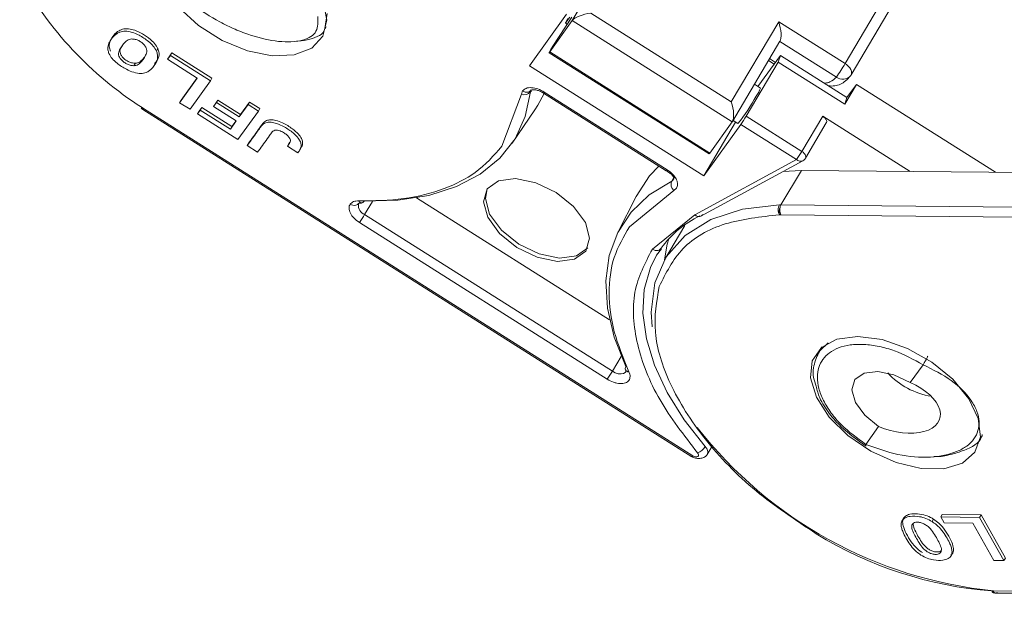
# Model space of a CAD drawing. Header units: millimetres. Extents: x 2934 to 3561, y -490 to -50.
# Tile 16 of 29: x 3233 to 3275, y -158 to -133. Entities that reach past the tile are written whole.
import ezdxf

# ---------------------------------------------------------------- set-up
doc = ezdxf.new("R2010")
doc.units = ezdxf.units.MM

msp = doc.modelspace()

# ---------------------------------------------------------------- linework, layer by layer
at = {"color": 7, "linetype": 'Continuous', "lineweight": 15}
for p, q in [((3278.1, -118.099), (3268.275, -134.728)), ((3268.537, -135.217), (3278.361, -118.588)), ((3258.525, -129.388), (3256.472, -132.863)), ((3245.858, -132.557), (3245.758, -133.211)), ((3254.614, -134.817), (3256.22, -132.586)), ((3255.495, -134.22), (3256.472, -132.863)), ((3256.454, -132.712), (3255.631, -133.974)), ((3256.472, -132.863), (3263.397, -137.241)), ((3263.351, -136.388), (3257.271, -132.544)), ((3265.404, -132.913), (3263.351, -136.388)), ((3268.275, -134.728), (3265.404, -132.913)), ((3245.773, -133.218), (3245.821, -133.138)), ((3256.179, -132.97), (3256.255, -133.018)), ((3263.405, -137.228), (3265.458, -133.753)), ((3265.45, -133.766), (3267.899, -135.315)), ((3238.539, -134.079), (3238.476, -134.185)), ((3239.082, -134.371), (3238.96, -134.541)), ((3238.96, -134.541), (3239.023, -134.434)), ((3238.96, -134.541), (3240.246, -135.354)), ((3239.023, -134.434), (3239.145, -134.265)), ((3239.145, -134.265), (3239.082, -134.371)), ((3240.818, -135.468), (3239.082, -134.371)), ((3239.145, -134.265), (3240.88, -135.362)), ((3255.465, -134.256), (3262.389, -138.634)), ((3262.419, -138.599), (3255.495, -134.22)), ((3264.509, -135.722), (3265.477, -134.378)), ((3264.962, -134.592), (3265.21, -134.749)), ((3265.264, -134.674), (3265.009, -134.513)), ((3265.383, -134.661), (3265.477, -134.378)), ((3265.477, -134.378), (3268.356, -136.199)), ((3237.501, -134.818), (3237.564, -134.711)), ((3238.417, -134.764), (3238.48, -134.658)), ((3262.164, -139.591), (3254.614, -134.817)), ((3263.999, -137.004), (3265.383, -134.661)), ((3265.383, -134.661), (3268.263, -136.481)), ((3240.246, -135.354), (3239.48, -136.419)), ((3239.543, -136.312), (3240.237, -135.348)), ((3239.929, -136.703), (3240.818, -135.468)), ((3240.818, -135.468), (3240.88, -135.362)), ((3268.528, -135.23), (3268.512, -135.255)), ((3254.273, -136.043), (3254.323, -135.909)), ((3254.702, -135.899), (3254.667, -135.952)), ((3264.614, -135.789), (3264.353, -135.624)), ((3268.263, -136.481), (3268.766, -135.629)), ((3268.356, -136.199), (3268.766, -135.629)), ((3268.766, -135.629), (3274.781, -139.432)), ((3239.48, -136.419), (3239.543, -136.312)), ((3241.012, -136.477), (3241.134, -136.307)), ((3241.134, -136.307), (3241.071, -136.414)), ((3241.134, -136.307), (3242.119, -136.93)), ((3253.43, -138.304), (3254.273, -136.043)), ((3255.224, -136.003), (3260.542, -139.366)), ((3255.26, -135.96), (3260.578, -139.323)), ((3268.263, -136.481), (3268.356, -136.199)), ((3237.919, -136.667), (3237.856, -136.627)), ((3237.883, -136.71), (3261.651, -151.739)), ((3261.687, -151.696), (3237.919, -136.667)), ((3239.48, -136.419), (3239.929, -136.703)), ((3240.253, -136.908), (3240.375, -136.738)), ((3240.316, -136.801), (3240.438, -136.632)), ((3240.375, -136.738), (3240.438, -136.632)), ((3240.375, -136.738), (3241.677, -137.562)), ((3240.438, -136.632), (3241.74, -137.455)), ((3240.949, -136.583), (3241.071, -136.414)), ((3240.949, -136.583), (3241.012, -136.477)), ((3241.934, -137.206), (3240.949, -136.583)), ((3242.056, -137.036), (3241.071, -136.414)), ((3242.444, -136.497), (3242.056, -137.036)), ((3242.119, -136.93), (3242.507, -136.39)), ((3242.444, -136.497), (3242.507, -136.39)), ((3242.893, -136.781), (3242.444, -136.497)), ((3242.507, -136.39), (3242.956, -136.674)), ((3242.893, -136.781), (3242.956, -136.674)), ((3253.874, -138.165), (3254.857, -136.722)), ((3240.253, -136.908), (3240.316, -136.801)), ((3240.253, -136.908), (3242.004, -138.015)), ((3241.74, -137.455), (3241.924, -137.2)), ((3242.004, -138.015), (3242.893, -136.781)), ((3242.056, -137.036), (3242.119, -136.93)), ((3263.428, -137.19), (3263.642, -137.326)), ((3266.406, -138.526), (3263.999, -137.004)), ((3267.308, -137), (3266.406, -138.526)), ((3271.096, -139.395), (3267.308, -137)), ((3241.677, -137.562), (3241.934, -137.206)), ((3241.677, -137.562), (3241.74, -137.455)), ((3263.54, -137.261), (3262.164, -139.591)), ((3263.77, -137.36), (3262.164, -139.591)), ((3263.397, -137.241), (3262.419, -138.599)), ((3266.178, -138.882), (3263.77, -137.36)), ((3266.564, -138.823), (3267.466, -137.296)), ((3242.471, -138.163), (3242.408, -138.27)), ((3242.408, -138.27), (3242.857, -138.554)), ((3244.144, -138.298), (3244.207, -138.191)), ((3244.144, -138.298), (3244.593, -138.582)), ((3244.207, -138.191), (3244.25, -138.131)), ((3244.716, -138.389), (3244.779, -138.282)), ((3261.772, -141.272), (3266.178, -138.882)), ((3262.031, -141.331), (3266.448, -138.935)), ((3260.773, -139.813), (3260.861, -139.641)), ((3265.504, -140.84), (3266.385, -139.349)), ((3266.381, -139.349), (3265.594, -139.399)), ((3276.592, -139.45), (3266.39, -139.349)), ((3260.98, -140.119), (3260.866, -140.212)), ((3258.083, -145.823), (3249.727, -140.539)), ((3259.231, -140.472), (3258.441, -142.03)), ((3260.866, -140.212), (3258.944, -141.791)), ((3247.826, -140.69), (3247.485, -141.262)), ((3265.433, -140.844), (3265.502, -140.84)), ((3275.711, -140.941), (3265.502, -140.84)), ((3258.207, -148.041), (3247.485, -141.262)), ((3259.937, -142.763), (3261.772, -141.272)), ((3265.5, -141.269), (3265.44, -141.268)), ((3275.706, -141.37), (3265.5, -141.269)), ((3257.985, -148.386), (3247.263, -141.606)), ((3261.338, -141.727), (3260.456, -143.221)), ((3260.119, -143.019), (3260.337, -142.744)), ((3267.279, -146.989), (3267.123, -147.253)), ((3258.207, -148.041), (3258.589, -147.399)), ((3267.074, -147.344), (3267.123, -147.253)), ((3271.096, -148.535), (3271.652, -147.763)), ((3258.8, -148.051), (3258.767, -148.096)), ((3269.173, -151.205), (3269.729, -150.433)), ((3262.313, -151.645), (3262.293, -151.671)), ((3262.313, -151.645), (3262.53, -151.277)), ((3272.486, -154.242), (3272.423, -154.348)), ((3272.486, -154.242), (3274.163, -154.258)), ((3272.109, -154.442), (3272.047, -154.549)), ((3272.423, -154.348), (3272.568, -154.605)), ((3274.1, -154.365), (3272.423, -154.348)), ((3272.568, -154.605), (3273.811, -154.617)), ((3273.811, -154.617), (3274.72, -156.229)), ((3274.1, -154.365), (3274.163, -154.258)), ((3275.154, -156.233), (3274.1, -154.365)), ((3274.163, -154.258), (3275.217, -156.126)), ((3272.864, -156.025), (3272.927, -155.919)), ((3274.72, -156.229), (3275.154, -156.233)), ((3275.154, -156.233), (3275.217, -156.126)), ((3274.685, -157.55), (3274.624, -157.549)), ((3297.665, -157.779), (3274.685, -157.55)), ((3274.807, -157.64), (3297.787, -157.869))]:
    msp.add_line(p, q, dxfattribs=at)
at = {"color": 7, "linetype": 'Continuous', "lineweight": 15, "flags": 128}
for points in [[(3243.536, -129.623), (3244.483, -130.345), (3245.224, -131.172), (3245.694, -132.03), (3245.85, -132.844), (3245.679, -133.54), (3245.195, -134.057), (3244.443, -134.35), (3243.488, -134.391), (3242.415, -134.178), (3241.321, -133.73), (3240.301, -133.085), (3239.448, -132.302), (3238.835, -131.45), (3238.519, -130.604), (3238.527, -129.841), (3238.858, -129.227), (3239.483, -128.817), (3240.346, -128.649), (3241.371, -128.735), (3242.467, -129.07), (3243.536, -129.623)], [(3256.36, -132.721), (3256.312, -132.792), (3256.254, -132.877), (3256.21, -132.937), (3256.185, -132.967), (3256.179, -132.965), (3256.193, -132.932), (3256.227, -132.869), (3256.277, -132.782)], [(3255.495, -134.22), (3255.474, -134.248), (3255.465, -134.256), (3255.469, -134.243), (3255.486, -134.211), (3255.513, -134.163), (3255.549, -134.104), (3255.59, -134.039), (3255.631, -133.974)], [(3268.275, -134.728), (3268.355, -134.785), (3268.424, -134.848), (3268.481, -134.916), (3268.524, -134.986), (3268.551, -135.055), (3268.561, -135.12), (3268.553, -135.179), (3268.537, -135.217)], [(3247.464, -140.683), (3248.922, -140.643), (3250.261, -140.431), (3251.458, -140.05), (3252.491, -139.508), (3253.342, -138.813), (3253.995, -137.978), (3254.439, -137.019), (3254.667, -135.952)], [(3254.857, -136.722), (3254.979, -136.533), (3255.249, -136.022)], [(3237.919, -136.667), (3237.905, -136.686), (3237.894, -136.699), (3237.887, -136.707), (3237.883, -136.71), (3237.883, -136.707), (3237.886, -136.699)], [(3267.466, -137.296), (3267.476, -137.276), (3267.481, -137.233), (3267.472, -137.186), (3267.448, -137.136), (3267.411, -137.087), (3267.364, -137.041), (3267.308, -137)], [(3262.419, -138.599), (3262.398, -138.626), (3262.389, -138.634)], [(3266.406, -138.526), (3266.462, -138.567), (3266.51, -138.614), (3266.546, -138.663), (3266.57, -138.713), (3266.579, -138.76), (3266.574, -138.802), (3266.565, -138.823)], [(3260.221, -139.162), (3259.814, -139.591), (3259.231, -140.472)], [(3254.07, -142.682), (3253.319, -142.075), (3252.812, -141.38), (3252.627, -140.703), (3252.792, -140.146), (3253.281, -139.795), (3254.021, -139.702), (3254.898, -139.882), (3255.779, -140.308), (3256.53, -140.914), (3257.037, -141.609), (3257.222, -142.287), (3257.058, -142.843), (3256.568, -143.195), (3255.829, -143.288), (3254.952, -143.107), (3254.07, -142.682)], [(3260.857, -139.733), (3260.83, -139.772), (3260.773, -139.813)], [(3260.875, -139.662), (3260.865, -139.715), (3260.857, -139.733)], [(3252.796, -140.141), (3252.711, -140.561), (3252.896, -141.238), (3253.403, -141.933), (3254.154, -142.539)], [(3260.773, -139.813), (3259.802, -140.41), (3259.019, -141.155), (3258.438, -142.035), (3258.069, -143.035), (3257.918, -144.135), (3257.99, -145.318), (3258.281, -146.561), (3258.787, -147.843)], [(3259.926, -146.113), (3259.883, -145.489), (3260.04, -144.211), (3260.535, -143.093), (3261.353, -142.172), (3262.467, -141.476), (3263.842, -141.029), (3265.433, -140.844)], [(3260.653, -142.305), (3260.585, -142.535), (3260.458, -143.217)], [(3254.154, -142.539), (3255.036, -142.965), (3255.913, -143.146), (3256.652, -143.053), (3257.138, -142.706)], [(3262.226, -151.302), (3261.316, -150.139), (3260.58, -148.958), (3260.031, -147.782), (3259.679, -146.632), (3259.531, -145.53), (3259.59, -144.497), (3259.854, -143.551), (3260.119, -143.019)], [(3268.83, -146.533), (3269.877, -146.67), (3270.975, -147.052), (3272.027, -147.643), (3272.939, -148.391), (3273.631, -149.231), (3274.04, -150.086), (3274.131, -150.882), (3273.895, -151.547), (3273.353, -152.022), (3272.554, -152.266), (3271.568, -152.256), (3270.484, -151.994), (3269.397, -151.502), (3268.403, -150.825), (3267.593, -150.022), (3267.036, -149.165), (3266.783, -148.33), (3266.856, -147.591), (3267.25, -147.015), (3267.927, -146.651), (3268.83, -146.533)], [(3267.123, -147.253), (3267.189, -147.153), (3267.54, -146.812)], [(3258.767, -148.096), (3258.765, -148.098), (3258.687, -148.143), (3258.583, -148.16), (3258.462, -148.147), (3258.332, -148.107), (3258.207, -148.041)], [(3269.729, -150.433), (3269.128, -149.948), (3268.723, -149.392), (3268.575, -148.851), (3268.706, -148.405), (3269.098, -148.124), (3269.689, -148.05), (3270.391, -148.194), (3271.096, -148.535)], [(3261.891, -151.568), (3261.923, -151.615), (3261.935, -151.66), (3261.928, -151.699), (3261.902, -151.728), (3261.86, -151.742), (3261.806, -151.742), (3261.746, -151.726), (3261.687, -151.696)], [(3262.226, -151.302), (3262.305, -151.421), (3262.337, -151.535), (3262.319, -151.634), (3262.313, -151.645)]]:
    msp.add_lwpolyline(points, dxfattribs=at)
at = {"color": 7, "linetype": 'Continuous', "lineweight": 15}
for centre, radius, start, end in [((3246.183, -123.537), 15.514, 208.5754, 237.5381), ((3260.302, -130.019), 9.261, 325.12, 329.4334), ((3268.174, -134.957), 0.451, 232.3934, 318.655), ((3268.106, -134.963), 0.5, 324.2465, 329.4249), ((3254.838, -135.968), 0.172, 149.2508, 174.5164), ((3263.486, -135.417), 1.187, 323.0771, 341.7431), ((3254.41, -135.74), 0.333, 245.6556, 320.483), ((3255.155, -135.908), 0.118, 306.1381, 333.715), ((3257.196, -132.187), 8.243, 321.4365, 331.4241), ((3259.165, -134.149), 5.614, 325.12, 329.4334), ((3261.572, -135.672), 5.614, 325.12, 329.4334), ((3266.351, -138.717), 0.239, 223.5823, 294.0868), ((3260.468, -139.267), 0.124, 306.9494, 333.1665), ((3261.1, -139.947), 0.354, 157.6857, 228.4908), ((3247.656, -140.853), 0.443, 175.1533, 247.3633), ((3247.349, -140.631), 0.126, 198.2509, 335.2961), ((3265.923, -141.057), 0.473, 164.9284, 206.5629), ((3242.67, -138.404), 5.599, 325.1157, 329.3054), ((3264.028, -145.451), 4.611, 116.1382, 143.5457), ((3258.915, -147.923), 0.151, 148.0892, 204.8913), ((3253.392, -145.183), 5.599, 325.1157, 329.3054), ((3258.919, -147.899), 0.166, 211.869, 271.5329), ((3272.521, -145.905), 3.261, 222.663, 260.8769), ((3276.54, -139.045), 18.589, 217.9463, 264.3011), ((3261.694, -150.976), 0.624, 288.4722, 328.4464), ((3261.582, -151.644), 0.118, 306.2423, 333.8736), ((3275.916, -140.701), 16.898, 238.2774, 265.6137), ((3274.822, -157.491), 0.15, 203.2684, 264.289)]:
    msp.add_arc(centre, radius, start, end, dxfattribs=at)
for centre, major_axis, ratio, start_param, end_param in [((3257.102, -132.779), (-0.651, -0.157), 0.298541, 4.378168, 5.948965), ((3265.235, -133.148), (0.159, -0.659), 0.336915, 0.281942, 1.852738), ((3263.182, -136.623), (0.159, -0.659), 0.336915, 0.281942, 1.852738), ((3270.413, -149.484), (1.961, -0.622), 0.54903, 4.534221, 7.675814)]:
    msp.add_ellipse(centre, major_axis=major_axis, ratio=ratio, start_param=start_param, end_param=end_param, dxfattribs=at)
for points, knots in [([(3245.454, -132.684), (3245.466, -132.915), (3245.491, -133.379), (3244.96, -133.706), (3244.336, -133.799), (3243.604, -133.772), (3242.756, -133.583), (3241.878, -133.25), (3241.005, -132.83), (3239.998, -132.173), (3239.092, -131.294), (3238.892, -130.769), (3238.794, -130.51)], [0, 0, 0, 0, 0.125188, 0.250856, 0.319613, 0.380838, 0.50002, 0.563142, 0.625674, 0.747351, 0.875025, 1, 1, 1, 1]), ([(3238.476, -134.185), (3238.434, -134.111), (3238.351, -133.964), (3238.09, -133.721), (3237.772, -133.514), (3237.418, -133.361), (3237.122, -133.312), (3236.904, -133.35), (3236.753, -133.429), (3236.619, -133.54), (3236.495, -133.695), (3236.394, -133.891), (3236.355, -134.093), (3236.404, -134.237), (3236.422, -134.293)], [0, 0, 0, 0, 0.077726, 0.155352, 0.276594, 0.36227, 0.448522, 0.525591, 0.586453, 0.64883, 0.745829, 0.844558, 0.939133, 1, 1, 1, 1]), ([(3236.485, -134.186), (3236.465, -134.123), (3236.411, -133.955), (3236.508, -133.629), (3236.714, -133.352), (3237.055, -133.214), (3237.323, -133.219), (3237.639, -133.312), (3237.974, -133.491), (3238.282, -133.72), (3238.464, -133.932), (3238.521, -134.043), (3238.539, -134.079)], [0, 0, 0, 0, 0.068925, 0.181835, 0.429589, 0.512717, 0.596699, 0.671038, 0.773392, 0.880953, 0.962175, 1, 1, 1, 1]), ([(3245.758, -133.211), (3245.756, -133.225), (3245.724, -133.474), (3245.26, -133.637), (3244.787, -133.757), (3244.561, -133.75), (3244.541, -133.749)], [0, 0, 0, 0, 0.036327, 0.648168, 0.969083, 1, 1, 1, 1]), ([(3237.398, -133.661), (3237.367, -133.666), (3237.246, -133.683), (3237.064, -133.847), (3236.905, -134.065), (3236.816, -134.295), (3236.872, -134.455), (3236.955, -134.573), (3237.077, -134.679), (3237.223, -134.761), (3237.37, -134.809), (3237.459, -134.815), (3237.501, -134.818)], [0, 0, 0, 0, 0.049968, 0.193018, 0.475404, 0.617015, 0.680621, 0.743737, 0.81298, 0.874323, 0.941059, 1, 1, 1, 1]), ([(3237.501, -134.818), (3237.531, -134.815), (3237.642, -134.804), (3237.83, -134.655), (3237.987, -134.439), (3238.081, -134.207), (3238.038, -134.043), (3237.959, -133.922), (3237.846, -133.814), (3237.71, -133.728), (3237.551, -133.668), (3237.452, -133.663), (3237.398, -133.661)], [0, 0, 0, 0, 0.047136, 0.170596, 0.457333, 0.600622, 0.668644, 0.736207, 0.798456, 0.860666, 0.924302, 1, 1, 1, 1]), ([(3236.422, -134.293), (3236.464, -134.366), (3236.546, -134.512), (3236.81, -134.755), (3237.134, -134.964), (3237.498, -135.119), (3237.802, -135.168), (3238.022, -135.124), (3238.172, -135.041), (3238.302, -134.927), (3238.42, -134.773), (3238.514, -134.579), (3238.544, -134.379), (3238.495, -134.238), (3238.476, -134.185)], [0, 0, 0, 0, 0.077118, 0.154064, 0.277592, 0.365915, 0.454804, 0.533143, 0.595307, 0.659002, 0.75277, 0.848192, 0.942337, 1, 1, 1, 1]), ([(3237.012, -133.938), (3236.989, -133.967), (3236.924, -134.051), (3236.88, -134.189), (3236.935, -134.349), (3237.018, -134.467), (3237.14, -134.572), (3237.286, -134.654), (3237.433, -134.702), (3237.522, -134.708), (3237.564, -134.711)], [0, 0, 0, 0, 0.127918, 0.36333, 0.469068, 0.573992, 0.6891, 0.791076, 0.902018, 1, 1, 1, 1]), ([(3238.539, -134.079), (3238.56, -134.144), (3238.614, -134.313), (3238.568, -134.544), (3238.446, -134.662), (3238.388, -134.718)], [0, 0, 0, 0, 0.246324, 0.641047, 1, 1, 1, 1]), ([(3237.564, -134.711), (3237.594, -134.708), (3237.705, -134.697), (3237.833, -134.594), (3237.937, -134.486), (3237.982, -134.41), (3237.991, -134.394)], [0, 0, 0, 0, 0.133987, 0.484933, 0.890389, 1, 1, 1, 1]), ([(3267.899, -135.315), (3267.816, -135.392), (3267.689, -135.51), (3267.476, -135.57), (3267.38, -135.572), (3267.365, -135.572)], [0, 0, 0, 0, 0.6138423, 0.9397342, 1, 1, 1, 1]), ([(3267.557, -135.694), (3267.649, -135.697), (3267.924, -135.705), (3268.261, -135.537), (3268.442, -135.334), (3268.512, -135.255)], [0, 0, 0, 0, 0.235031, 0.705138, 1, 1, 1, 1]), ([(3254.323, -135.909), (3254.368, -135.867), (3254.458, -135.781), (3254.702, -135.756), (3254.985, -135.81), (3255.169, -135.91), (3255.26, -135.96)], [0, 0, 0, 0, 0.250177, 0.500521, 0.750628, 1, 1, 1, 1]), ([(3254.323, -135.909), (3254.36, -135.928), (3254.437, -135.967), (3254.553, -135.966), (3254.644, -135.931), (3254.68, -135.889), (3254.698, -135.869)], [0, 0, 0, 0, 0.270897, 0.562244, 0.789076, 1, 1, 1, 1]), ([(3254.683, -135.888), (3254.685, -135.881), (3254.689, -135.871), (3254.77, -135.857), (3254.853, -135.861), (3254.95, -135.878), (3255.08, -135.921), (3255.174, -135.974), (3255.224, -136.003)], [0, 0, 0, 0, 0.2789815, 0.4385707, 0.5349368, 0.6573502, 0.8152618, 1, 1, 1, 1]), ([(3237.813, -136.664), (3237.817, -136.667), (3237.821, -136.671), (3237.83, -136.676), (3237.836, -136.68), (3237.84, -136.682), (3237.843, -136.684), (3237.846, -136.686), (3237.85, -136.688), (3237.854, -136.692), (3237.857, -136.694), (3237.859, -136.695)], [0, 0, 0, 0, 0.349463, 0.478028, 0.580524, 0.624907, 0.666992, 0.709149, 0.753894, 0.859653, 1, 1, 1, 1]), ([(3237.856, -136.627), (3237.844, -136.641), (3237.825, -136.662), (3237.815, -136.668), (3237.814, -136.664), (3237.814, -136.663)], [0, 0, 0, 0, 0.5482859, 0.8434672, 1, 1, 1, 1]), ([(3237.856, -136.627), (3237.854, -136.643), (3237.848, -136.676), (3237.856, -136.697), (3237.874, -136.698), (3237.893, -136.676), (3237.903, -136.665)], [0, 0, 0, 0, 0.244694, 0.499967, 0.74569, 1, 1, 1, 1]), ([(3242.471, -138.163), (3242.505, -138.116), (3242.675, -137.878), (3242.921, -137.555), (3243.143, -137.209), (3243.408, -137.143), (3243.657, -137.178), (3243.99, -137.306), (3244.335, -137.515), (3244.608, -137.757), (3244.758, -137.956), (3244.815, -138.135), (3244.791, -138.286), (3244.73, -138.366), (3244.702, -138.404)], [0, 0, 0, 0, 0.062858, 0.31429, 0.440542, 0.493695, 0.54703, 0.614364, 0.7189, 0.792726, 0.846382, 0.892119, 0.94965, 1, 1, 1, 1]), ([(3244.593, -138.582), (3244.629, -138.536), (3244.702, -138.443), (3244.754, -138.286), (3244.719, -138.114), (3244.599, -137.927), (3244.369, -137.694), (3244.039, -137.476), (3243.707, -137.32), (3243.448, -137.257), (3243.243, -137.265), (3243.101, -137.334), (3243.004, -137.437), (3242.907, -137.58), (3242.704, -137.856), (3242.531, -138.098), (3242.408, -138.27)], [0, 0, 0, 0, 0.060966, 0.122555, 0.166943, 0.211374, 0.27887, 0.373201, 0.446631, 0.499185, 0.54401, 0.599254, 0.643956, 0.689261, 0.779896, 1, 1, 1, 1]), ([(3242.857, -138.554), (3242.891, -138.506), (3243.061, -138.269), (3243.28, -137.985), (3243.456, -137.708), (3243.548, -137.629), (3243.627, -137.599), (3243.725, -137.604), (3243.859, -137.647), (3244.006, -137.727), (3244.154, -137.832), (3244.211, -137.909), (3244.24, -137.948)], [0, 0, 0, 0, 0.10516, 0.525798, 0.642954, 0.69438, 0.736747, 0.770674, 0.814759, 0.886948, 0.943322, 1, 1, 1, 1]), ([(3244.24, -137.948), (3244.25, -137.966), (3244.275, -138.012), (3244.278, -138.096), (3244.226, -138.191), (3244.174, -138.259), (3244.144, -138.298)], [0, 0, 0, 0, 0.120772, 0.299416, 0.603738, 1, 1, 1, 1]), ([(3247.23, -140.67), (3247.895, -140.66), (3249.248, -140.64), (3250.933, -140.191), (3252.414, -139.454), (3253.074, -138.708), (3253.43, -138.304)], [0, 0, 0, 0, 0.244254, 0.496621, 0.728157, 1, 1, 1, 1]), ([(3266.448, -138.935), (3266.449, -138.935), (3266.481, -138.923), (3266.525, -138.884), (3266.551, -138.837), (3266.56, -138.82)], [0, 0, 0, 0, 0.018209, 0.642849, 1, 1, 1, 1]), ([(3260.578, -139.323), (3260.662, -139.384), (3260.825, -139.502), (3260.963, -139.694), (3261.024, -139.847), (3261.042, -139.99), (3261.004, -140.07), (3260.98, -140.119)], [0, 0, 0, 0, 0.249471, 0.485923, 0.631324, 0.776361, 1, 1, 1, 1]), ([(3260.542, -139.365), (3260.59, -139.396), (3260.683, -139.456), (3260.782, -139.541), (3260.849, -139.612), (3260.866, -139.647), (3260.875, -139.664)], [0, 0, 0, 0, 0.269723, 0.523126, 0.764865, 1, 1, 1, 1]), ([(3247.263, -141.606), (3247.18, -141.545), (3247.012, -141.423), (3246.85, -141.195), (3246.803, -141.014), (3246.816, -140.887), (3246.847, -140.836), (3246.862, -140.81)], [0, 0, 0, 0, 0.2490071, 0.5005195, 0.7501587, 0.8759204, 1, 1, 1, 1]), ([(3246.862, -140.81), (3246.905, -140.768), (3246.99, -140.683), (3247.15, -140.674), (3247.23, -140.67)], [0, 0, 0, 0, 0.502524, 1, 1, 1, 1]), ([(3246.862, -140.81), (3246.899, -140.829), (3246.976, -140.868), (3247.093, -140.867), (3247.184, -140.832), (3247.22, -140.79), (3247.237, -140.77)], [0, 0, 0, 0, 0.270872, 0.562222, 0.789066, 1, 1, 1, 1]), ([(3247.207, -140.805), (3247.216, -140.791), (3247.233, -140.765), (3247.311, -140.762), (3247.346, -140.76)], [0, 0, 0, 0, 0.54867, 1, 1, 1, 1]), ([(3265.466, -140.934), (3265.459, -140.957), (3265.446, -140.997), (3265.433, -141.069), (3265.426, -141.141), (3265.428, -141.213), (3265.436, -141.25), (3265.44, -141.268)], [0, 0, 0, 0, 0.200957, 0.349358, 0.590717, 0.801155, 1, 1, 1, 1]), ([(3265.502, -140.84), (3265.495, -140.852), (3265.477, -140.88), (3265.47, -140.914), (3265.466, -140.934)], [0, 0, 0, 0, 0.4175448, 1, 1, 1, 1]), ([(3265.44, -141.268), (3264.623, -141.359), (3262.953, -141.543), (3261.102, -142.625), (3260.525, -143.791), (3260.236, -144.375)], [0, 0, 0, 0, 0.324045, 0.662023, 1, 1, 1, 1]), ([(3262.112, -141.255), (3262.097, -141.275), (3262.064, -141.319), (3262, -141.346), (3261.937, -141.35), (3261.883, -141.34), (3261.825, -141.315), (3261.79, -141.286), (3261.772, -141.272)], [0, 0, 0, 0, 0.197231, 0.429158, 0.558746, 0.697086, 0.844173, 1, 1, 1, 1]), ([(3258.944, -141.791), (3258.694, -142.217), (3258.195, -143.071), (3258.006, -144.629), (3258.201, -146.304), (3258.684, -147.481), (3258.924, -148.065)], [0, 0, 0, 0, 0.252852, 0.506156, 0.754853, 1, 1, 1, 1]), ([(3259.937, -142.763), (3259.976, -142.782), (3260.056, -142.822), (3260.176, -142.819), (3260.268, -142.779), (3260.303, -142.733), (3260.319, -142.712)], [0, 0, 0, 0, 0.270259, 0.562427, 0.789735, 1, 1, 1, 1]), ([(3261.891, -151.568), (3261.303, -150.808), (3260.094, -149.245), (3259.173, -146.836), (3258.997, -144.547), (3259.625, -143.354), (3259.937, -142.763)], [0, 0, 0, 0, 0.2378547, 0.4889112, 0.7463429, 1, 1, 1, 1]), ([(3260.236, -144.375), (3260.122, -145.015), (3259.893, -146.297), (3260.609, -148.607), (3262.101, -150.982), (3264.296, -153.265), (3266.133, -154.48), (3267.031, -155.074)], [0, 0, 0, 0, 0.196619, 0.393237, 0.598309, 0.803381, 1, 1, 1, 1]), ([(3269.173, -151.205), (3268.8, -150.935), (3268.225, -150.52), (3267.659, -149.848), (3267.325, -149.313), (3267.123, -148.784), (3267.039, -148.148), (3267.245, -147.481), (3267.828, -147.052), (3268.488, -146.887), (3269.088, -146.865), (3269.743, -146.955), (3270.619, -147.195), (3271.245, -147.539), (3271.652, -147.763)], [0, 0, 0, 0, 0.120094, 0.184653, 0.250509, 0.316292, 0.380636, 0.5, 0.619364, 0.683708, 0.749491, 0.815347, 0.879906, 1, 1, 1, 1]), ([(3267.125, -147.251), (3267.037, -147.46), (3266.898, -147.792), (3266.885, -148.292), (3266.983, -148.564), (3267.028, -148.689)], [0, 0, 0, 0, 0.48088, 0.760797, 1, 1, 1, 1]), ([(3271.652, -147.763), (3271.664, -147.745), (3271.683, -147.715), (3271.718, -147.655), (3271.75, -147.6), (3271.781, -147.542), (3271.811, -147.482), (3271.836, -147.429), (3271.849, -147.4), (3271.854, -147.39)], [0, 0, 0, 0, 0.204049, 0.340626, 0.499474, 0.615725, 0.75984, 0.920238, 1, 1, 1, 1]), ([(3271.652, -147.763), (3272.082, -147.976), (3272.943, -148.405), (3273.679, -149.163), (3274.001, -149.773), (3274.126, -150.356), (3273.973, -150.879), (3273.561, -151.288), (3272.983, -151.609), (3271.996, -151.812), (3270.567, -151.715), (3269.635, -151.374), (3269.173, -151.205)], [0, 0, 0, 0, 0.125188, 0.250856, 0.319613, 0.380838, 0.50002, 0.563142, 0.625674, 0.747351, 0.875025, 1, 1, 1, 1]), ([(3258.778, -147.986), (3258.789, -148.019), (3258.809, -148.082), (3258.779, -148.092), (3258.765, -148.097)], [0, 0, 0, 0, 0.516377, 1, 1, 1, 1]), ([(3258.923, -148.436), (3258.88, -148.478), (3258.814, -148.541), (3258.668, -148.575), (3258.539, -148.58), (3258.398, -148.561), (3258.208, -148.508), (3258.073, -148.434), (3257.985, -148.386)], [0, 0, 0, 0, 0.239443, 0.3695055, 0.4999998, 0.6300625, 0.760557, 1, 1, 1, 1]), ([(3267.028, -148.689), (3267.068, -148.857), (3267.164, -149.255), (3267.57, -149.856), (3268.206, -150.59), (3268.812, -151.015), (3269.192, -151.283)], [0, 0, 0, 0, 0.180539, 0.426463, 0.639295, 1, 1, 1, 1]), ([(3274.217, -150.777), (3274.208, -150.813), (3274.13, -151.125), (3273.597, -151.428), (3272.848, -151.65), (3272.398, -151.751), (3272.126, -151.727), (3272.112, -151.726)], [0, 0, 0, 0, 0.059499, 0.508415, 0.744016, 0.986634, 1, 1, 1, 1]), ([(3269.13, -151.234), (3269.13, -151.238), (3269.13, -151.249), (3269.142, -151.245), (3269.163, -151.219), (3269.173, -151.205)], [0, 0, 0, 0, 0.196199, 0.592164, 1, 1, 1, 1]), ([(3261.651, -151.738), (3261.674, -151.75), (3261.72, -151.774), (3261.804, -151.8), (3261.895, -151.816), (3261.989, -151.818), (3262.081, -151.804), (3262.166, -151.775), (3262.241, -151.73), (3262.278, -151.689), (3262.296, -151.668)], [0, 0, 0, 0, 0.110997, 0.22737, 0.34851, 0.473738, 0.602312, 0.733437, 0.866285, 1, 1, 1, 1]), ([(3271.622, -155.891), (3271.548, -155.838), (3271.354, -155.698), (3271.035, -155.295), (3270.8, -154.871), (3270.753, -154.504), (3270.838, -154.336), (3271.029, -154.226), (3271.319, -154.196), (3271.653, -154.235), (3271.931, -154.337), (3272.066, -154.417), (3272.109, -154.442)], [0, 0, 0, 0, 0.068925, 0.181835, 0.429589, 0.512717, 0.596699, 0.671038, 0.773392, 0.880953, 0.962175, 1, 1, 1, 1]), ([(3272.047, -154.549), (3271.956, -154.499), (3271.775, -154.399), (3271.44, -154.315), (3271.125, -154.305), (3270.858, -154.376), (3270.719, -154.518), (3270.696, -154.7), (3270.735, -154.88), (3270.815, -155.084), (3270.943, -155.326), (3271.122, -155.597), (3271.327, -155.833), (3271.494, -155.952), (3271.559, -155.998)], [0, 0, 0, 0, 0.077726, 0.155352, 0.276594, 0.36227, 0.448522, 0.525591, 0.586453, 0.64883, 0.745829, 0.844558, 0.939133, 1, 1, 1, 1]), ([(3272.434, -155.844), (3272.44, -155.821), (3272.461, -155.738), (3272.357, -155.46), (3272.174, -155.132), (3271.954, -154.829), (3271.767, -154.685), (3271.615, -154.611), (3271.466, -154.571), (3271.335, -154.57), (3271.224, -154.61), (3271.191, -154.67), (3271.172, -154.703)], [0, 0, 0, 0, 0.047136, 0.170596, 0.457333, 0.600622, 0.668644, 0.736207, 0.798456, 0.860666, 0.924302, 1, 1, 1, 1]), ([(3271.235, -154.596), (3271.231, -154.621), (3271.214, -154.718), (3271.335, -155.008), (3271.521, -155.339), (3271.74, -155.637), (3271.927, -155.768), (3272.077, -155.838), (3272.224, -155.867), (3272.348, -155.862), (3272.398, -155.831), (3272.421, -155.818)], [0, 0, 0, 0, 0.054028, 0.208702, 0.514034, 0.667152, 0.735927, 0.804172, 0.879041, 0.945368, 1, 1, 1, 1]), ([(3271.559, -155.998), (3271.649, -156.047), (3271.829, -156.146), (3272.165, -156.228), (3272.483, -156.236), (3272.754, -156.161), (3272.896, -156.014), (3272.914, -155.825), (3272.869, -155.641), (3272.786, -155.437), (3272.657, -155.199), (3272.477, -154.935), (3272.273, -154.706), (3272.109, -154.592), (3272.047, -154.549)], [0, 0, 0, 0, 0.077118, 0.154064, 0.277592, 0.365915, 0.454804, 0.533143, 0.595307, 0.659002, 0.75277, 0.848192, 0.942337, 1, 1, 1, 1]), ([(3272.109, -154.442), (3272.186, -154.496), (3272.383, -154.638), (3272.702, -155.038), (3272.94, -155.461), (3272.979, -155.817), (3272.931, -155.953), (3272.863, -155.991), (3272.856, -155.995)], [0, 0, 0, 0, 0.117457, 0.305676, 0.706483, 0.844452, 0.983916, 1, 1, 1, 1]), ([(3271.172, -154.703), (3271.168, -154.728), (3271.151, -154.824), (3271.272, -155.114), (3271.458, -155.446), (3271.677, -155.744), (3271.864, -155.875), (3272.014, -155.944), (3272.162, -155.975), (3272.293, -155.966), (3272.387, -155.921), (3272.419, -155.869), (3272.434, -155.844)], [0, 0, 0, 0, 0.049968, 0.193018, 0.475404, 0.617015, 0.680621, 0.743737, 0.81298, 0.874323, 0.941059, 1, 1, 1, 1]), ([(3274.624, -157.549), (3274.643, -157.568), (3274.681, -157.608), (3274.748, -157.637), (3274.817, -157.644), (3274.857, -157.626), (3274.877, -157.616)], [0, 0, 0, 0, 0.244694, 0.499967, 0.74569, 1, 1, 1, 1]), ([(3274.624, -157.549), (3274.639, -157.573), (3274.663, -157.61), (3274.704, -157.633), (3274.733, -157.641), (3274.751, -157.636), (3274.758, -157.635)], [0, 0, 0, 0, 0.412463, 0.634522, 0.861308, 1, 1, 1, 1]), ([(3274.734, -157.637), (3274.734, -157.637), (3274.733, -157.637), (3274.735, -157.637), (3274.738, -157.636), (3274.741, -157.636), (3274.745, -157.636), (3274.751, -157.637), (3274.768, -157.639), (3274.78, -157.639), (3274.79, -157.64)], [0, 0, 0, 0, 0.119943, 0.250343, 0.304749, 0.354745, 0.403628, 0.455217, 0.579988, 1, 1, 1, 1])]:
    msp.add_open_spline(points, degree=3, knots=knots, dxfattribs=at)
for points in [[(3265.44, -141.268), (3265.424, -141.237), (3265.394, -141.175), (3265.379, -141.056), (3265.39, -140.937), (3265.418, -140.875), (3265.433, -140.844)], [(3258.924, -148.065), (3258.949, -148.136), (3259, -148.278), (3258.948, -148.383), (3258.923, -148.436)]]:
    msp.add_open_spline(points, degree=3, dxfattribs=at)

doc.saveas('drawing.dxf')
